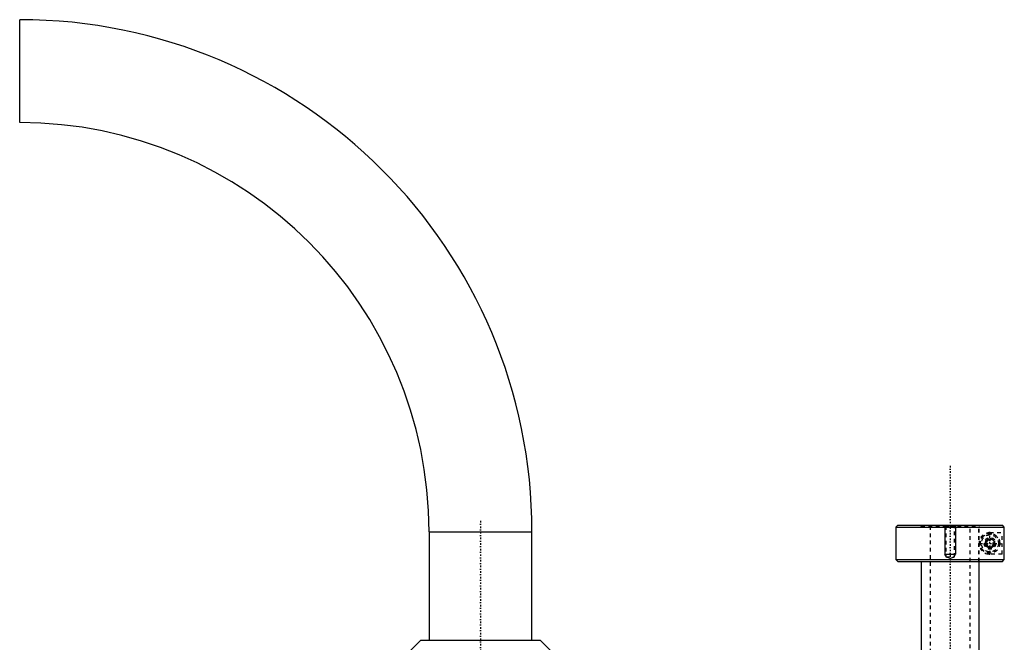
# Model space of a CAD drawing. Extents: x -140 to 392, y -58 to 428.
# Tile 7 of 7: x 92 to 365, y 256 to 428. Entities that reach past the tile are written whole.
import ezdxf

# ---------------------------------------------------------------- set-up
doc = ezdxf.new("R2010")
doc.units = 0
doc.linetypes.add('CENTER', pattern=[1.5, 0.45, -0.5, 0.05, -0.5])
doc.linetypes.add('DASHED', pattern=[2, 1, -1])
for name, color, linetype in [('AM_0', 7, 'CONTINUOUS'), ('AM_10', 7, 'CONTINUOUS'), ('AM_3', 7, 'DASHED'), ('AM_7', 7, 'CENTER')]:
    doc.layers.add(name, color=color, linetype=linetype)

msp = doc.modelspace()

# ---------------------------------------------------------------- linework, layer by layer
at = {"layer": 'AM_0', "color": 7, "linetype": 'CONTINUOUS'}
for p, q in [((92.45, 399.5), (92.45, 428)), ((205.75, 286.2), (205.75, 256.2)), ((205.75, 286.2), (234.25, 286.2)), ((234.25, 256.2), (234.25, 286.2)), ((335.5, 288), (335, 287.5)), ((335, 287.5), (335, 278.5)), ((335, 287.5), (364.98, 287.5)), ((335.5, 288), (364.48, 288)), ((364.98, 287.5), (364.48, 288)), ((364.98, 278.5), (364.98, 287.5)), ((335, 278.5), (335.5, 278)), ((335, 278.5), (364.98, 278.5)), ((335.5, 278), (364.48, 278)), ((342, 278), (342, 228.5)), ((358, 228.5), (358, 278)), ((364.48, 278), (364.98, 278.5)), ((203.5, 256.2), (200.5, 253.2)), ((203.5, 256.2), (236.5, 256.2)), ((239.5, 253.2), (236.5, 256.2))]:
    msp.add_line(p, q, dxfattribs=at)
msp.add_polyline3d([(362.25, 283, 0), (362.25, 282.99, 0), (362.25, 282.98, 0), (362.25, 282.96, 0), (362.25, 282.96, 0), (362.25, 282.95, 0), (362.25, 282.93, 0), (362.25, 282.92, 0), (362.25, 282.91, 0), (362.25, 282.89, 0), (362.24, 282.88, 0), (362.24, 282.87, 0), (362.24, 282.86, 0), (362.24, 282.85, 0), (362.24, 282.83, 0), (362.24, 282.82, 0), (362.23, 282.8, 0), (362.23, 282.79, 0), (362.23, 282.78, 0), (362.23, 282.78, 0), (362.23, 282.76, 0), (362.22, 282.75, 0), (362.22, 282.74, 0), (362.22, 282.73, 0), (362.22, 282.72, 0), (362.22, 282.71, 0), (362.21, 282.7, 0), (362.21, 282.69, 0), (362.21, 282.68, 0), (362.2, 282.67, 0), (362.2, 282.65, 0), (362.2, 282.64, 0), (362.19, 282.63, 0), (362.19, 282.62, 0), (362.19, 282.61, 0), (362.18, 282.6, 0), (362.18, 282.59, 0), (362.18, 282.57, 0), (362.17, 282.56, 0), (362.17, 282.55, 0), (362.16, 282.54, 0), (362.16, 282.54, 0), (362.16, 282.52, 0), (362.15, 282.51, 0), (362.14, 282.5, 0), (362.14, 282.49, 0), (362.13, 282.47, 0), (362.13, 282.47, 0), (362.13, 282.46, 0), (362.12, 282.45, 0), (362.12, 282.44, 0), (362.11, 282.43, 0), (362.1, 282.42, 0), (362.1, 282.4, 0), (362.1, 282.4, 0), (362.09, 282.39, 0), (362.09, 282.38, 0), (362.08, 282.37, 0), (362.06, 282.33, 0), (362.04, 282.3, 0), (362.02, 282.27, 0), (361.97, 282.22, 0), (361.93, 282.17, 0), (361.89, 282.12, 0), (361.84, 282.07, 0), (361.79, 282.03, 0), (361.76, 282.01, 0), (361.74, 281.99, 0), (361.68, 281.95, 0), (361.63, 281.92, 0), (361.6, 281.9, 0), (361.57, 281.89, 0), (361.51, 281.86, 0), (361.46, 281.84, 0), (361.43, 281.83, 0), (361.4, 281.81, 0), (361.34, 281.8, 0), (361.28, 281.78, 0), (361.22, 281.77, 0), (361.15, 281.76, 0), (361.09, 281.75, 0), (361.06, 281.75, 0), (361.03, 281.75, 0), (360.97, 281.75, 0), (360.91, 281.75, 0), (360.85, 281.76, 0), (360.79, 281.77, 0), (360.72, 281.78, 0), (360.69, 281.79, 0), (360.66, 281.8, 0), (360.59, 281.82, 0), (360.53, 281.84, 0), (360.47, 281.87, 0), (360.4, 281.9, 0), (360.34, 281.94, 0), (360.31, 281.96, 0), (360.28, 281.98, 0), (360.22, 282.02, 0), (360.17, 282.07, 0), (360.11, 282.12, 0), (360.06, 282.17, 0), (360.01, 282.23, 0), (359.99, 282.27, 0), (359.98, 282.27, 0), (359.98, 282.28, 0), (359.97, 282.29, 0), (359.97, 282.3, 0), (359.96, 282.3, 0), (359.95, 282.32, 0), (359.95, 282.33, 0), (359.94, 282.34, 0), (359.93, 282.35, 0), (359.92, 282.36, 0), (359.92, 282.37, 0), (359.92, 282.38, 0), (359.91, 282.39, 0), (359.9, 282.4, 0), (359.9, 282.41, 0), (359.89, 282.42, 0), (359.88, 282.44, 0), (359.88, 282.44, 0), (359.88, 282.45, 0), (359.87, 282.46, 0), (359.86, 282.48, 0), (359.86, 282.49, 0), (359.85, 282.5, 0), (359.85, 282.52, 0), (359.84, 282.52, 0), (359.84, 282.53, 0), (359.84, 282.54, 0), (359.83, 282.56, 0), (359.83, 282.57, 0), (359.82, 282.58, 0), (359.82, 282.6, 0), (359.81, 282.61, 0), (359.81, 282.61, 0), (359.81, 282.63, 0), (359.8, 282.64, 0), (359.8, 282.66, 0), (359.79, 282.67, 0), (359.79, 282.68, 0), (359.79, 282.69, 0), (359.79, 282.7, 0), (359.78, 282.71, 0), (359.78, 282.73, 0), (359.78, 282.73, 0), (359.78, 282.74, 0), (359.77, 282.76, 0), (359.77, 282.77, 0), (359.77, 282.78, 0), (359.77, 282.79, 0), (359.77, 282.8, 0), (359.76, 282.82, 0), (359.76, 282.83, 0), (359.76, 282.85, 0), (359.76, 282.86, 0), (359.76, 282.87, 0), (359.76, 282.87, 0), (359.75, 282.89, 0), (359.75, 282.9, 0), (359.75, 282.92, 0), (359.75, 282.93, 0), (359.75, 282.95, 0), (359.75, 282.96, 0), (359.75, 282.96, 0), (359.75, 282.98, 0), (359.75, 282.99, 0), (359.75, 283, 0), (359.75, 283.01, 0), (359.75, 283.02, 0), (359.75, 283.04, 0), (359.75, 283.04, 0), (359.75, 283.05, 0), (359.75, 283.07, 0), (359.75, 283.08, 0), (359.75, 283.1, 0), (359.75, 283.11, 0), (359.76, 283.13, 0), (359.76, 283.13, 0), (359.76, 283.14, 0), (359.76, 283.15, 0), (359.76, 283.17, 0), (359.76, 283.18, 0), (359.77, 283.2, 0), (359.77, 283.21, 0), (359.77, 283.22, 0), (359.77, 283.23, 0), (359.77, 283.24, 0), (359.78, 283.26, 0), (359.78, 283.27, 0), (359.78, 283.27, 0), (359.78, 283.29, 0), (359.79, 283.3, 0), (359.79, 283.31, 0), (359.79, 283.32, 0), (359.79, 283.33, 0), (359.8, 283.34, 0), (359.8, 283.36, 0), (359.81, 283.37, 0), (359.81, 283.39, 0), (359.81, 283.39, 0), (359.82, 283.4, 0), (359.82, 283.42, 0), (359.83, 283.43, 0), (359.83, 283.44, 0), (359.84, 283.46, 0), (359.84, 283.47, 0), (359.84, 283.48, 0), (359.85, 283.48, 0), (359.85, 283.5, 0), (359.86, 283.51, 0), (359.86, 283.52, 0), (359.87, 283.54, 0), (359.88, 283.55, 0), (359.88, 283.56, 0), (359.88, 283.56, 0), (359.89, 283.58, 0), (359.9, 283.59, 0), (359.9, 283.6, 0), (359.91, 283.61, 0), (359.92, 283.62, 0), (359.92, 283.63, 0), (359.92, 283.64, 0), (359.93, 283.65, 0), (359.94, 283.66, 0), (359.95, 283.67, 0), (359.95, 283.68, 0), (359.96, 283.7, 0), (359.97, 283.7, 0), (359.97, 283.71, 0), (359.98, 283.72, 0), (359.98, 283.73, 0), (359.99, 283.73, 0), (360.01, 283.77, 0), (360.06, 283.83, 0), (360.11, 283.88, 0), (360.17, 283.93, 0), (360.22, 283.98, 0), (360.28, 284.02, 0), (360.31, 284.04, 0), (360.34, 284.06, 0), (360.4, 284.1, 0), (360.47, 284.13, 0), (360.53, 284.16, 0), (360.59, 284.18, 0), (360.66, 284.2, 0), (360.69, 284.21, 0), (360.72, 284.22, 0), (360.79, 284.23, 0), (360.85, 284.24, 0), (360.91, 284.25, 0), (360.97, 284.25, 0), (361.03, 284.25, 0), (361.06, 284.25, 0), (361.09, 284.25, 0), (361.15, 284.24, 0), (361.22, 284.23, 0), (361.28, 284.22, 0), (361.34, 284.2, 0), (361.4, 284.19, 0), (361.43, 284.17, 0), (361.46, 284.16, 0), (361.51, 284.14, 0), (361.57, 284.11, 0), (361.6, 284.1, 0), (361.63, 284.08, 0), (361.68, 284.05, 0), (361.74, 284.01, 0), (361.76, 283.99, 0), (361.79, 283.97, 0), (361.84, 283.93, 0), (361.89, 283.88, 0), (361.93, 283.83, 0), (361.97, 283.78, 0), (362.02, 283.73, 0), (362.04, 283.7, 0), (362.06, 283.67, 0), (362.08, 283.63, 0), (362.09, 283.62, 0), (362.09, 283.61, 0), (362.1, 283.6, 0), (362.1, 283.6, 0), (362.1, 283.58, 0), (362.11, 283.57, 0), (362.12, 283.56, 0), (362.12, 283.55, 0), (362.13, 283.54, 0), (362.13, 283.53, 0), (362.13, 283.53, 0), (362.14, 283.51, 0), (362.14, 283.5, 0), (362.15, 283.49, 0), (362.16, 283.48, 0), (362.16, 283.46, 0), (362.16, 283.46, 0), (362.17, 283.45, 0), (362.17, 283.44, 0), (362.18, 283.43, 0), (362.18, 283.41, 0), (362.18, 283.4, 0), (362.19, 283.39, 0), (362.19, 283.38, 0), (362.19, 283.37, 0), (362.2, 283.36, 0), (362.2, 283.35, 0), (362.2, 283.33, 0), (362.21, 283.32, 0), (362.21, 283.31, 0), (362.21, 283.3, 0), (362.22, 283.29, 0), (362.22, 283.28, 0), (362.22, 283.27, 0), (362.22, 283.26, 0), (362.22, 283.25, 0), (362.23, 283.24, 0), (362.23, 283.22, 0), (362.23, 283.22, 0), (362.23, 283.21, 0), (362.23, 283.2, 0), (362.24, 283.18, 0), (362.24, 283.17, 0), (362.24, 283.15, 0), (362.24, 283.14, 0), (362.24, 283.13, 0), (362.24, 283.12, 0), (362.25, 283.11, 0), (362.25, 283.09, 0), (362.25, 283.08, 0), (362.25, 283.07, 0), (362.25, 283.05, 0), (362.25, 283.04, 0), (362.25, 283.04, 0), (362.25, 283.02, 0), (362.25, 283.01, 0), (362.25, 283, 0)], dxfattribs=at)
for radius in [141.8, 113.3]:
    msp.add_arc((92.45, 286.2), radius, 0, 90, dxfattribs=at)
at = {"layer": 'AM_10', "color": 7, "linetype": 'CONTINUOUS'}
for p, q in [((348.5, 288), (348.5, 280)), ((351.5, 288), (351.5, 280)), ((348.77, 279.53), (348.5, 280)), ((348.5, 280), (351.5, 280)), ((351.23, 279.53), (351.5, 280))]:
    msp.add_line(p, q, dxfattribs=at)
msp.add_arc((361, 283), 0.974, 75, 15, dxfattribs=at)
at = {"layer": 'AM_3', "color": 6, "linetype": 'DASHED'}
for p, q in [((341.75, 288), (342, 287.75)), ((342, 287.75), (358, 287.75)), ((344.5, 287.75), (344.5, -42)), ((348.5, 288), (348.77, 287.73)), ((348.77, 287.73), (348.77, 279.25)), ((348.77, 287.73), (351.23, 287.73)), ((351.23, 287.73), (351.5, 288)), ((351.23, 279.25), (351.23, 287.73)), ((355.5, -42), (355.5, 287.75)), ((358.22, 288), (357.96, 287.75)), ((357.96, 278), (357.96, 287.75)), ((358, 278), (358, 287.75)), ((359.75, 283.72), (361, 284.44)), ((359.75, 282.28), (359.75, 283.72)), ((361, 286), (364.39, 286)), ((361, 284.44), (362.25, 283.72)), ((362.25, 283.72), (362.25, 282.28)), ((364.39, 280), (364.39, 286)), ((361, 281.56), (359.75, 282.28)), ((362.25, 282.28), (361, 281.56)), ((348.77, 279.25), (350, 278.92)), ((348.77, 279.25), (351.23, 279.25)), ((350, 278.92), (351.23, 279.25)), ((364.39, 280), (361, 280))]:
    msp.add_line(p, q, dxfattribs=at)
for radius in [2.75, 2.65, 2.35, 1.6, 1.25]:
    msp.add_circle((361, 283), radius, dxfattribs=at)
msp.add_arc((361, 283), 3, 90, 270, dxfattribs=at)
at = {"layer": 'AM_7', "color": 4, "linetype": 'CENTER'}
for p, q in [((350, 304.5), (350, -58.5)), ((220, 289.25), (220, 222.15)), ((361, 279.85), (361, 286.15)), ((357.85, 283), (364.15, 283))]:
    msp.add_line(p, q, dxfattribs=at)

doc.saveas('drawing.dxf')
